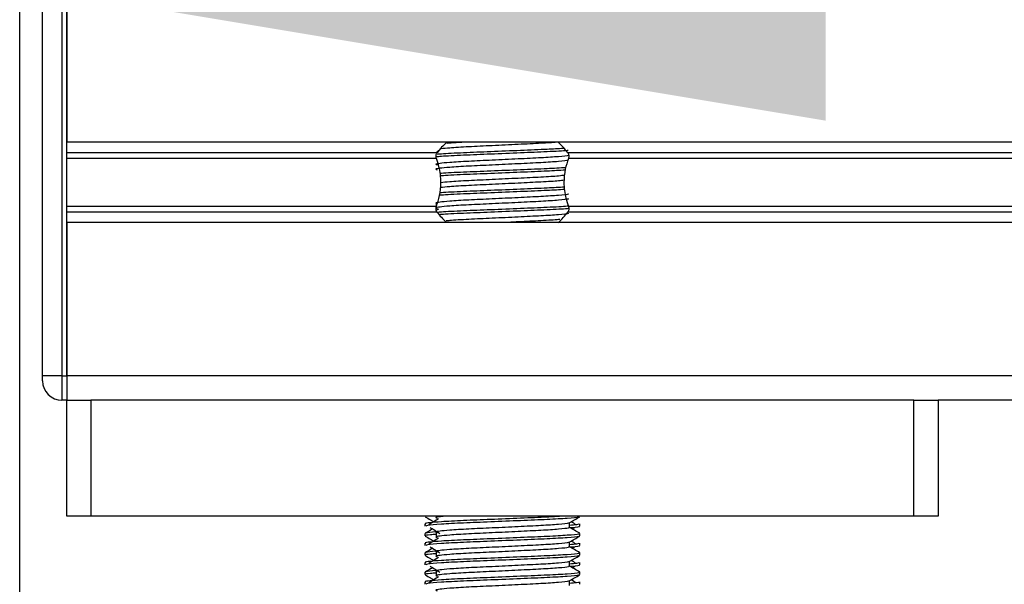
# Model space of a CAD drawing. Header units: millimetres. Extents: x 0 to 420, y 0 to 297.
# Tile 101 of 128: x 296.54 to 300.21, y 197.64 to 199.74. Entities that reach past the tile are written whole.
import ezdxf

# ---------------------------------------------------------------- set-up
doc = ezdxf.new("R2010")
doc.units = ezdxf.units.MM
doc.layers.add('QUOTE', color=174, linetype='Continuous')
doc.styles.add('SLDTEXTSTYLE3', font='TXT', dxfattribs={"width": 0.75})
doc.dimstyles.new('SLDDIMSTYLE0', dxfattribs={"dimtxt": 3, "dimasz": 3, "dimexe": 0, "dimexo": 0.0625, "dimgap": 0.75, "dimtad": 1, "dimdec": 0, "dimlfac": 27.746323, "dimrnd": 1e-09, "dimzin": 12, "dimdsep": 46, "dimtxsty": 'SLDTEXTSTYLE3', "dimsah": 1, "dimcen": 0.09, "dimadec": 0, "dimazin": 3, "dimtfac": 1, "dimtdec": 3, "dimtofl": 0, "dimtmove": 0, "dimatfit": 3, "dimfxl": 0, "dimfrac": 2, "dimtolj": 1, "dimtzin": 12, "dimarcsym": 0})

# ---------------------------------------------------------------- blocks, each defined once
blk = doc.blocks.new('_D')
at = {"layer": 'QUOTE'}
for p, q in [((296.5401, 196.8491), (296.5401, 201.868)), ((319.39, 196.8491), (319.39, 201.868)), ((296.5401, 199.868), (319.39, 199.868))]:
    blk.add_line(p, q, dxfattribs=at)
for points in [[(296.5401, 199.868), (299.5401, 199.368), (299.5401, 200.368)], [(319.39, 199.868), (316.39, 200.368), (316.39, 199.368)]]:
    blk.add_solid(points, dxfattribs=at)
at = {"layer": 'QUOTE', "insert": (304.6401, 203.7352), "char_height": 3, "attachment_point": 1, "style": 'SLDTEXTSTYLE3'}
blk.add_mtext('634', dxfattribs=at)

msp = doc.modelspace()

# ---------------------------------------------------------------- linework, layer by layer
at = {"color": 7, "linetype": 'Continuous', "lineweight": 25}
for p, q in [((296.6252, 198.41713), (296.6252, 199.85876)), ((296.69728, 199.85876), (296.69728, 198.41713)), ((296.7153, 199.85876), (296.7153, 199.28751)), ((296.7153, 198.41713), (296.7153, 199.85876)), ((322.80885, 199.28751), (296.7153, 199.28751)), ((298.09386, 199.24844), (296.7153, 199.24844)), ((298.09963, 199.25511), (298.09323, 199.25119)), ((320.94374, 199.24844), (298.58042, 199.24844)), ((298.09128, 199.22775), (296.7153, 199.22775)), ((320.94115, 199.22775), (298.583, 199.22775)), ((298.09031, 199.05885), (298.09031, 199.04437)), ((298.09128, 199.04813), (296.7153, 199.04813)), ((298.09386, 199.02744), (296.7153, 199.02744)), ((298.09963, 199.03886), (298.09197, 199.03417)), ((320.94374, 199.02744), (298.58042, 199.02744)), ((320.94115, 199.04813), (298.583, 199.04813)), ((322.80885, 198.98837), (296.7153, 198.98837)), ((296.7153, 198.98837), (296.7153, 198.41713)), ((296.6252, 198.39911), (296.6252, 198.41713)), ((296.69728, 198.41713), (296.6252, 198.41713)), ((296.69728, 198.41713), (296.7153, 198.41713)), ((296.69728, 198.41713), (296.69728, 198.32703)), ((322.80885, 198.41713), (296.7153, 198.41713)), ((296.7153, 198.41713), (296.7153, 198.32703)), ((296.7153, 198.41713), (296.7153, 198.32703)), ((296.7153, 198.32703), (296.69728, 198.32703)), ((296.7153, 197.89454), (296.7153, 198.32703)), ((296.7153, 198.32703), (296.80541, 198.32703)), ((296.80541, 198.32703), (296.80541, 197.89454)), ((299.86887, 198.32703), (296.80541, 198.32703)), ((299.86887, 197.89454), (299.86887, 198.32703)), ((299.86887, 198.32703), (299.95898, 198.32703)), ((319.56518, 198.32703), (299.95898, 198.32703)), ((299.95898, 198.32703), (299.95898, 197.89454)), ((296.80541, 197.89454), (296.7153, 197.89454)), ((299.86887, 197.89454), (296.80541, 197.89454)), ((298.04881, 197.89454), (298.04881, 197.89357)), ((298.09031, 197.89454), (298.09031, 197.88752)), ((298.62547, 197.89357), (298.62547, 197.89454)), ((299.95898, 197.89454), (299.86887, 197.89454)), ((298.04881, 197.86653), (298.04881, 197.85755)), ((298.58645, 197.85309), (298.58645, 197.87066)), ((298.59685, 197.84744), (298.60649, 197.85335)), ((298.62547, 197.85755), (298.62547, 197.86653)), ((298.04881, 197.83048), (298.04881, 197.82149)), ((298.09031, 197.83346), (298.09031, 197.81544)), ((298.62547, 197.82149), (298.62547, 197.83048)), ((298.04881, 197.79445), (298.04881, 197.78547)), ((298.58645, 197.78101), (298.58645, 197.79858)), ((298.59685, 197.77536), (298.60649, 197.78127)), ((298.62547, 197.78547), (298.62547, 197.79445)), ((298.04881, 197.7584), (298.04881, 197.74941)), ((298.09031, 197.76138), (298.09031, 197.74336)), ((298.62547, 197.74941), (298.62547, 197.7584)), ((298.04881, 197.72237), (298.04881, 197.71338)), ((298.58645, 197.70892), (298.58645, 197.7265)), ((298.59685, 197.70328), (298.60649, 197.70919)), ((298.62547, 197.71338), (298.62547, 197.72237)), ((298.04881, 197.68632), (298.04881, 197.67733)), ((298.09031, 197.6893), (298.09031, 197.67128)), ((298.62547, 197.67733), (298.62547, 197.68632)), ((298.04881, 197.65029), (298.04881, 197.6413)), ((298.58645, 197.63684), (298.58645, 197.65442)), ((298.62547, 197.6413), (298.62547, 197.65029))]:
    msp.add_line(p, q, dxfattribs=at)
for centre, radius, start, end in [((298.33714, 199.06226), 0.30635, 132.66793, 142.57212), ((298.33714, 199.06226), 0.30635, 37.42788, 47.33207), ((298.33714, 199.21363), 0.30635, 217.42788, 226.78945), ((298.33714, 199.21363), 0.30635, 312.66793, 322.57212), ((296.69728, 198.39911), 0.07208, 180, 270)]:
    msp.add_arc(centre, radius, start, end, dxfattribs=at)
for points, knots in [([(298.54081, 199.28758), (298.52217, 199.28626), (298.48341, 199.28351), (298.39564, 199.27945), (298.29967, 199.27468), (298.20895, 199.27071), (298.14263, 199.26675), (298.11916, 199.26423), (298.10984, 199.26323)], [0, 0, 0, 0, 0.1645772, 0.3423508, 0.5251783, 0.700979, 0.8811979, 1, 1, 1, 1]), ([(298.19343, 199.28751), (298.17345, 199.28644), (298.14821, 199.28507), (298.13446, 199.28366), (298.13159, 199.28336)], [0, 0, 0, 0, 0.7912827, 1, 1, 1, 1]), ([(298.09128, 199.22775), (298.09116, 199.22809), (298.09046, 199.23011), (298.08976, 199.2341), (298.09003, 199.23948), (298.0913, 199.2442), (298.09278, 199.24699), (298.09374, 199.24828), (298.09386, 199.24844)], [0, 0, 0, 0, 0.0508548, 0.3030287, 0.5240656, 0.7365591, 0.9653107, 1, 1, 1, 1]), ([(298.58148, 199.25672), (298.58046, 199.2566), (298.56626, 199.25498), (298.50453, 199.25211), (298.40606, 199.24791), (298.29325, 199.24315), (298.18986, 199.23917), (298.11729, 199.2356), (298.09621, 199.23349), (298.09021, 199.23289)], [0, 0, 0, 0, 0.0140301, 0.1956147, 0.3770176, 0.5635719, 0.7429639, 0.9268594, 1, 1, 1, 1]), ([(298.5641, 199.26457), (298.54511, 199.26341), (298.50273, 199.26082), (298.40474, 199.25693), (298.29366, 199.25216), (298.18952, 199.24818), (298.12118, 199.24477), (298.09914, 199.24281), (298.09416, 199.24237)], [0, 0, 0, 0, 0.1579394, 0.3525509, 0.5526889, 0.7451431, 0.9424287, 1, 1, 1, 1]), ([(298.58042, 199.24844), (298.5807, 199.24805), (298.58188, 199.24642), (298.58354, 199.24278), (298.58451, 199.23732), (298.58429, 199.23201), (298.58341, 199.22912), (298.583, 199.22775)], [0, 0, 0, 0, 0.07866572, 0.32957984, 0.58180241, 0.80288201, 1, 1, 1, 1]), ([(298.58203, 199.2397), (298.58233, 199.2393), (298.58365, 199.23749), (298.54971, 199.23378), (298.48453, 199.22958), (298.39592, 199.22538), (298.2997, 199.22063), (298.20858, 199.21664), (298.14124, 199.21255), (298.10243, 199.20863), (298.08431, 199.20575), (298.09138, 199.20381), (298.09452, 199.20295)], [0, 0, 0, 0, 0.0351066, 0.1561349, 0.2739528, 0.3916527, 0.5126988, 0.6290926, 0.7484115, 0.8401345, 0.9287498, 1, 1, 1, 1]), ([(298.58214, 199.22258), (298.58293, 199.22188), (298.5853, 199.21979), (298.55021, 199.21576), (298.4844, 199.21156), (298.39596, 199.20736), (298.29969, 199.2026), (298.20858, 199.19862), (298.14124, 199.19453), (298.10243, 199.19061), (298.08431, 199.18774), (298.09137, 199.18579), (298.09451, 199.18493)], [0, 0, 0, 0, 0.059132, 0.1771634, 0.2920638, 0.4068492, 0.5248979, 0.6384095, 0.7547738, 0.8442256, 0.9306466, 1, 1, 1, 1]), ([(298.09128, 199.04813), (298.09565, 199.06148), (298.10483, 199.08949), (298.11045, 199.14126), (298.10404, 199.18975), (298.09474, 199.21745), (298.09128, 199.22775)], [0, 0, 0, 0, 0.2384824, 0.5002133, 0.8142029, 1, 1, 1, 1]), ([(298.583, 199.22775), (298.57863, 199.2144), (298.56945, 199.1864), (298.56383, 199.13463), (298.57024, 199.08614), (298.57955, 199.05843), (298.583, 199.04813)], [0, 0, 0, 0, 0.2384824, 0.5002133, 0.8142029, 1, 1, 1, 1]), ([(298.57296, 199.19299), (298.55132, 199.19166), (298.50639, 199.18891), (298.40489, 199.18485), (298.29349, 199.18008), (298.19003, 199.1761), (298.12553, 199.17297), (298.10601, 199.17129), (298.1041, 199.17113)], [0, 0, 0, 0, 0.18331591, 0.38055047, 0.58338592, 0.77843404, 0.97837864, 1, 1, 1, 1]), ([(298.57086, 199.18386), (298.54985, 199.18257), (298.50551, 199.17986), (298.40491, 199.17584), (298.29332, 199.17106), (298.19068, 199.16709), (298.12438, 199.16397), (298.10676, 199.16232), (298.10523, 199.16218)], [0, 0, 0, 0, 0.1792693, 0.3781057, 0.5825884, 0.7792206, 0.980789, 1, 1, 1, 1]), ([(298.56691, 199.14645), (298.56087, 199.14554), (298.54481, 199.14311), (298.48316, 199.13947), (298.39632, 199.13528), (298.29952, 199.13052), (298.20892, 199.12654), (298.14097, 199.12247), (298.11658, 199.11983), (298.10624, 199.11871)], [0, 0, 0, 0, 0.0944898, 0.2513541, 0.4080614, 0.5692237, 0.724192, 0.8830549, 1, 1, 1, 1]), ([(298.56884, 199.16472), (298.56231, 199.16372), (298.54584, 199.16121), (298.48324, 199.15749), (298.3963, 199.1533), (298.29951, 199.14854), (298.20896, 199.14456), (298.14186, 199.14055), (298.11796, 199.13798), (298.10816, 199.13692)], [0, 0, 0, 0, 0.1028709, 0.2594114, 0.4157952, 0.5766249, 0.7312733, 0.8898082, 1, 1, 1, 1]), ([(298.58203, 199.09554), (298.58233, 199.09513), (298.58365, 199.09332), (298.54971, 199.08961), (298.48453, 199.08542), (298.39592, 199.08122), (298.2997, 199.07646), (298.20858, 199.07247), (298.14124, 199.06838), (298.10243, 199.06447), (298.08431, 199.06159), (298.09138, 199.05965), (298.09452, 199.05878)], [0, 0, 0, 0, 0.0351066, 0.1561349, 0.2739528, 0.3916527, 0.5126988, 0.6290926, 0.7484115, 0.8401345, 0.9287498, 1, 1, 1, 1]), ([(298.56931, 199.11169), (298.54875, 199.11043), (298.50487, 199.10775), (298.40488, 199.10375), (298.29337, 199.09898), (298.19052, 199.09501), (298.12345, 199.09183), (298.10536, 199.09011), (298.10319, 199.08991)], [0, 0, 0, 0, 0.1744293, 0.3724463, 0.5760865, 0.7719084, 0.9726462, 1, 1, 1, 1]), ([(298.56818, 199.12064), (298.54797, 199.1194), (298.50441, 199.11674), (298.40483, 199.11276), (298.29351, 199.10799), (298.19003, 199.10402), (298.12555, 199.10089), (298.10605, 199.09921), (298.10416, 199.09905)], [0, 0, 0, 0, 0.17299565, 0.37277159, 0.57822059, 0.77578192, 0.97830283, 1, 1, 1, 1]), ([(298.58214, 199.07842), (298.58293, 199.07772), (298.5853, 199.07563), (298.55021, 199.0716), (298.4844, 199.06739), (298.39596, 199.0632), (298.29969, 199.05844), (298.20858, 199.05445), (298.14124, 199.05036), (298.10243, 199.04645), (298.08431, 199.04357), (298.09137, 199.04163), (298.09451, 199.04077)], [0, 0, 0, 0, 0.059132, 0.1771634, 0.2920638, 0.4068492, 0.5248979, 0.6384095, 0.7547738, 0.8442256, 0.9306466, 1, 1, 1, 1]), ([(298.09386, 199.02744), (298.09358, 199.02783), (298.0924, 199.02947), (298.09074, 199.03311), (298.08977, 199.03857), (298.08999, 199.04387), (298.09087, 199.04677), (298.09128, 199.04813)], [0, 0, 0, 0, 0.0786657, 0.3295798, 0.5818024, 0.802882, 1, 1, 1, 1]), ([(298.58255, 199.0496), (298.5812, 199.04944), (298.56679, 199.04778), (298.50464, 199.04487), (298.40601, 199.04067), (298.29334, 199.03591), (298.18958, 199.03194), (298.12081, 199.02851), (298.09856, 199.02652), (298.09333, 199.02606)], [0, 0, 0, 0, 0.0190303, 0.2027988, 0.3863835, 0.5751814, 0.756731, 0.9428382, 1, 1, 1, 1]), ([(298.58428, 199.04078), (298.5824, 199.04056), (298.56764, 199.03883), (298.50479, 199.03586), (298.40604, 199.03166), (298.29306, 199.0269), (298.19063, 199.02293), (298.12362, 199.01976), (298.10562, 199.01806), (298.10356, 199.01786)], [0, 0, 0, 0, 0.0275356, 0.216089, 0.4044538, 0.5981677, 0.7844444, 0.9753974, 1, 1, 1, 1]), ([(298.58203, 199.02346), (298.58233, 199.02305), (298.58365, 199.02124), (298.54971, 199.01753), (298.48452, 199.01333), (298.39599, 199.00914), (298.29944, 199.00438), (298.20953, 199.0004), (298.15043, 198.997), (298.13139, 198.99504), (298.1271, 198.9946)], [0, 0, 0, 0, 0.0448324, 0.1993902, 0.3498481, 0.5001554, 0.6547358, 0.8033751, 0.9557499, 1, 1, 1, 1]), ([(298.583, 199.04813), (298.58312, 199.0478), (298.58382, 199.04578), (298.58452, 199.04178), (298.58425, 199.03641), (298.58298, 199.03169), (298.5815, 199.0289), (298.58054, 199.02761), (298.58042, 199.02744)], [0, 0, 0, 0, 0.05085477, 0.30302868, 0.52406563, 0.73655909, 0.96531074, 1, 1, 1, 1]), ([(298.55104, 199.00026), (298.54936, 199.00003), (298.53655, 198.9983), (298.48211, 198.99532), (298.40892, 198.9917), (298.35852, 198.98928), (298.33967, 198.98837)], [0, 0, 0, 0, 0.0552431, 0.4192215, 0.7828355, 1, 1, 1, 1]), ([(298.55557, 197.89454), (298.53915, 197.89354), (298.49921, 197.89112), (298.40454, 197.88738), (298.29397, 197.88261), (298.1885, 197.87862), (298.11031, 197.87453), (298.06647, 197.87061), (298.04644, 197.86826), (298.05129, 197.86686), (298.05242, 197.86653)], [0, 0, 0, 0, 0.1075546, 0.2616311, 0.4200829, 0.5724514, 0.7286449, 0.8487125, 0.9647164, 1, 1, 1, 1]), ([(298.0495, 197.89285), (298.05602, 197.88908), (298.06665, 197.88292), (298.07728, 197.87677), (298.0814, 197.87439)], [0, 0, 0, 0, 0.6131696, 1, 1, 1, 1]), ([(298.62202, 197.8928), (298.6218, 197.89235), (298.62088, 197.89049), (298.58363, 197.88676), (298.50743, 197.88255), (298.40515, 197.87836), (298.29392, 197.8736), (298.18816, 197.86961), (298.10493, 197.86515), (298.05478, 197.8609), (298.05321, 197.85854), (298.05255, 197.85755)], [0, 0, 0, 0, 0.03991172, 0.16615754, 0.28905819, 0.41183595, 0.53810024, 0.65951695, 0.7839817, 0.90969264, 1, 1, 1, 1]), ([(298.09963, 197.88556), (298.09349, 197.88179), (298.0812, 197.87427), (298.06894, 197.86675), (298.06281, 197.86298)], [0, 0, 0, 0, 0.49999, 1, 1, 1, 1]), ([(298.11869, 197.89454), (298.11377, 197.89408), (298.09659, 197.89248), (298.08478, 197.89027), (298.09152, 197.88833), (298.09451, 197.88746)], [0, 0, 0, 0, 0.182373, 0.6359785, 1, 1, 1, 1]), ([(298.58567, 197.87021), (298.59219, 197.87398), (298.60522, 197.88153), (298.61826, 197.88908), (298.62478, 197.89285)], [0, 0, 0, 0, 0.4999356, 1, 1, 1, 1]), ([(298.07743, 197.84744), (298.07459, 197.8458), (298.06524, 197.84039), (298.05588, 197.83497), (298.04936, 197.8312)], [0, 0, 0, 0, 0.3033381, 1, 1, 1, 1]), ([(298.06779, 197.85335), (298.07393, 197.84959), (298.08622, 197.84207), (298.09848, 197.83454), (298.10461, 197.83078)], [0, 0, 0, 0, 0.5000113, 1, 1, 1, 1]), ([(298.58203, 197.87015), (298.58233, 197.86975), (298.58365, 197.86794), (298.54971, 197.86423), (298.48453, 197.86003), (298.39592, 197.85583), (298.2997, 197.85107), (298.20858, 197.84709), (298.14124, 197.84299), (298.10243, 197.83908), (298.08431, 197.8362), (298.09138, 197.83426), (298.09452, 197.83339)], [0, 0, 0, 0, 0.0351066, 0.1561349, 0.2739528, 0.3916527, 0.5126988, 0.6290926, 0.7484115, 0.8401345, 0.9287498, 1, 1, 1, 1]), ([(298.58214, 197.85303), (298.58293, 197.85233), (298.5853, 197.85024), (298.55021, 197.84621), (298.4844, 197.84201), (298.39596, 197.83781), (298.29969, 197.83305), (298.20858, 197.82907), (298.14124, 197.82497), (298.10243, 197.82106), (298.08431, 197.81818), (298.09137, 197.81624), (298.09451, 197.81538)], [0, 0, 0, 0, 0.059132, 0.1771634, 0.2920638, 0.4068492, 0.5248979, 0.6384095, 0.7547738, 0.8442256, 0.9306466, 1, 1, 1, 1]), ([(298.62186, 197.86653), (298.62202, 197.86546), (298.6223, 197.86363), (298.59686, 197.86165), (298.58645, 197.86084)], [0, 0, 0, 0, 0.5906829, 1, 1, 1, 1]), ([(298.62492, 197.8312), (298.6184, 197.83497), (298.60558, 197.84239), (298.59276, 197.84981), (298.58645, 197.85346)], [0, 0, 0, 0, 0.50836813, 1, 1, 1, 1]), ([(298.62173, 197.85755), (298.62278, 197.85721), (298.62817, 197.85548), (298.61429, 197.85333), (298.58912, 197.85172), (298.58722, 197.8516)], [0, 0, 0, 0, 0.1837303, 0.9385556, 1, 1, 1, 1]), ([(298.61147, 197.86298), (298.60534, 197.86675), (298.59915, 197.87055), (298.59295, 197.87435), (298.59288, 197.87439)], [0, 0, 0, 0, 0.9898318, 1, 1, 1, 1]), ([(298.62048, 197.83048), (298.62137, 197.82979), (298.62408, 197.8277), (298.58353, 197.82369), (298.50745, 197.81948), (298.40517, 197.81529), (298.29381, 197.81053), (298.18855, 197.80654), (298.1103, 197.80245), (298.06648, 197.79853), (298.04644, 197.79618), (298.05129, 197.79478), (298.05242, 197.79445)], [0, 0, 0, 0, 0.0610772, 0.1845123, 0.3046768, 0.4247211, 0.5481742, 0.6668878, 0.7885815, 0.8821287, 0.9725098, 1, 1, 1, 1]), ([(298.0495, 197.82077), (298.05602, 197.81699), (298.06665, 197.81084), (298.07728, 197.80469), (298.0814, 197.8023)], [0, 0, 0, 0, 0.6131696, 1, 1, 1, 1]), ([(298.09031, 197.82732), (298.08265, 197.82676), (298.05909, 197.82503), (298.04785, 197.8232), (298.05058, 197.82181), (298.05121, 197.82149)], [0, 0, 0, 0, 0.2705432, 0.831179, 1, 1, 1, 1]), ([(298.08871, 197.83639), (298.07311, 197.83506), (298.04913, 197.83302), (298.0526, 197.83114), (298.0538, 197.83048)], [0, 0, 0, 0, 0.6510435, 1, 1, 1, 1]), ([(298.62202, 197.82072), (298.6218, 197.82027), (298.62088, 197.81841), (298.58363, 197.81467), (298.50743, 197.81047), (298.40515, 197.80628), (298.29392, 197.80152), (298.18816, 197.79753), (298.10493, 197.79307), (298.05478, 197.78882), (298.05321, 197.78645), (298.05255, 197.78547)], [0, 0, 0, 0, 0.0399117, 0.1661575, 0.2890582, 0.4118359, 0.5381002, 0.6595169, 0.7839817, 0.9096926, 1, 1, 1, 1]), ([(298.09963, 197.81347), (298.09349, 197.80971), (298.0812, 197.80219), (298.06894, 197.79466), (298.06281, 197.7909)], [0, 0, 0, 0, 0.49999, 1, 1, 1, 1]), ([(298.58567, 197.79813), (298.59219, 197.8019), (298.60522, 197.80945), (298.61826, 197.81699), (298.62478, 197.82077)], [0, 0, 0, 0, 0.4999356, 1, 1, 1, 1]), ([(298.07743, 197.77536), (298.07459, 197.77372), (298.06524, 197.7683), (298.05588, 197.76289), (298.04936, 197.75912)], [0, 0, 0, 0, 0.3033381, 1, 1, 1, 1]), ([(298.06779, 197.78127), (298.07393, 197.77751), (298.08622, 197.76998), (298.09848, 197.76246), (298.10461, 197.7587)], [0, 0, 0, 0, 0.5000113, 1, 1, 1, 1]), ([(298.58203, 197.79807), (298.58233, 197.79766), (298.58365, 197.79585), (298.54971, 197.79214), (298.48453, 197.78795), (298.39592, 197.78375), (298.2997, 197.77899), (298.20858, 197.77501), (298.14124, 197.77091), (298.10243, 197.767), (298.08431, 197.76412), (298.09138, 197.76218), (298.09452, 197.76131)], [0, 0, 0, 0, 0.0351066, 0.1561349, 0.2739528, 0.3916527, 0.5126988, 0.6290926, 0.7484115, 0.8401345, 0.9287498, 1, 1, 1, 1]), ([(298.58214, 197.78095), (298.58293, 197.78025), (298.5853, 197.77816), (298.55021, 197.77413), (298.4844, 197.76992), (298.39596, 197.76573), (298.29969, 197.76097), (298.20858, 197.75699), (298.14124, 197.75289), (298.10243, 197.74898), (298.08431, 197.7461), (298.09137, 197.74416), (298.09451, 197.7433)], [0, 0, 0, 0, 0.059132, 0.1771634, 0.2920638, 0.4068492, 0.5248979, 0.6384095, 0.7547738, 0.8442256, 0.9306466, 1, 1, 1, 1]), ([(298.62186, 197.79445), (298.62202, 197.79337), (298.6223, 197.79155), (298.59686, 197.78957), (298.58645, 197.78876)], [0, 0, 0, 0, 0.5906829, 1, 1, 1, 1]), ([(298.62492, 197.75912), (298.6184, 197.76289), (298.60558, 197.77031), (298.59276, 197.77773), (298.58645, 197.78138)], [0, 0, 0, 0, 0.5083681, 1, 1, 1, 1]), ([(298.62173, 197.78547), (298.62278, 197.78513), (298.62817, 197.7834), (298.61429, 197.78125), (298.58912, 197.77964), (298.58722, 197.77952)], [0, 0, 0, 0, 0.1837303, 0.9385556, 1, 1, 1, 1]), ([(298.61147, 197.7909), (298.60534, 197.79466), (298.59915, 197.79847), (298.59295, 197.80227), (298.59288, 197.8023)], [0, 0, 0, 0, 0.9898318, 1, 1, 1, 1]), ([(298.62048, 197.7584), (298.62137, 197.75771), (298.62408, 197.75562), (298.58353, 197.75161), (298.50745, 197.7474), (298.40517, 197.7432), (298.29381, 197.73845), (298.18855, 197.73446), (298.1103, 197.73037), (298.06648, 197.72645), (298.04644, 197.72409), (298.05129, 197.72269), (298.05242, 197.72237)], [0, 0, 0, 0, 0.0610772, 0.18451233, 0.30467677, 0.42472105, 0.54817425, 0.66688778, 0.78858149, 0.88212869, 0.97250981, 1, 1, 1, 1]), ([(298.0495, 197.74869), (298.05602, 197.74491), (298.06665, 197.73876), (298.07728, 197.7326), (298.0814, 197.73022)], [0, 0, 0, 0, 0.6131696, 1, 1, 1, 1]), ([(298.09031, 197.75524), (298.08265, 197.75467), (298.05909, 197.75295), (298.04785, 197.75112), (298.05058, 197.74973), (298.05121, 197.74941)], [0, 0, 0, 0, 0.2705432, 0.831179, 1, 1, 1, 1]), ([(298.08871, 197.7643), (298.07311, 197.76298), (298.04913, 197.76094), (298.0526, 197.75906), (298.0538, 197.7584)], [0, 0, 0, 0, 0.6510435, 1, 1, 1, 1]), ([(298.62202, 197.74864), (298.6218, 197.74819), (298.62088, 197.74633), (298.58363, 197.74259), (298.50743, 197.73839), (298.40515, 197.73419), (298.29392, 197.72944), (298.18816, 197.72545), (298.10493, 197.72099), (298.05478, 197.71674), (298.05321, 197.71437), (298.05255, 197.71338)], [0, 0, 0, 0, 0.0399117, 0.1661575, 0.2890582, 0.4118359, 0.5381002, 0.6595169, 0.7839817, 0.9096926, 1, 1, 1, 1]), ([(298.09963, 197.74139), (298.09349, 197.73763), (298.0812, 197.73011), (298.06894, 197.72258), (298.06281, 197.71882)], [0, 0, 0, 0, 0.49999, 1, 1, 1, 1]), ([(298.58567, 197.72605), (298.59219, 197.72982), (298.60522, 197.73737), (298.61826, 197.74491), (298.62478, 197.74869)], [0, 0, 0, 0, 0.4999356, 1, 1, 1, 1]), ([(298.07743, 197.70328), (298.07459, 197.70164), (298.06524, 197.69622), (298.05588, 197.69081), (298.04936, 197.68704)], [0, 0, 0, 0, 0.3033381, 1, 1, 1, 1]), ([(298.06779, 197.70919), (298.07393, 197.70543), (298.08622, 197.6979), (298.09848, 197.69038), (298.10461, 197.68661)], [0, 0, 0, 0, 0.5000113, 1, 1, 1, 1]), ([(298.58203, 197.72599), (298.58233, 197.72558), (298.58365, 197.72377), (298.54971, 197.72006), (298.48453, 197.71587), (298.39592, 197.71167), (298.2997, 197.70691), (298.20858, 197.70292), (298.14124, 197.69883), (298.10243, 197.69492), (298.08431, 197.69204), (298.09138, 197.6901), (298.09452, 197.68923)], [0, 0, 0, 0, 0.0351066, 0.1561349, 0.2739528, 0.3916527, 0.5126988, 0.6290926, 0.7484115, 0.8401345, 0.9287498, 1, 1, 1, 1]), ([(298.58214, 197.70887), (298.58293, 197.70817), (298.5853, 197.70608), (298.55021, 197.70205), (298.4844, 197.69784), (298.39596, 197.69365), (298.29969, 197.68889), (298.20858, 197.6849), (298.14124, 197.68081), (298.10243, 197.6769), (298.08431, 197.67402), (298.09137, 197.67208), (298.09451, 197.67122)], [0, 0, 0, 0, 0.059132, 0.1771634, 0.2920638, 0.4068492, 0.5248979, 0.6384095, 0.7547738, 0.8442256, 0.9306466, 1, 1, 1, 1]), ([(298.62186, 197.72237), (298.62202, 197.72129), (298.6223, 197.71947), (298.59686, 197.71749), (298.58645, 197.71668)], [0, 0, 0, 0, 0.5906829, 1, 1, 1, 1]), ([(298.62492, 197.68704), (298.6184, 197.69081), (298.60558, 197.69823), (298.59276, 197.70565), (298.58645, 197.7093)], [0, 0, 0, 0, 0.5083681, 1, 1, 1, 1]), ([(298.62173, 197.71338), (298.62278, 197.71305), (298.62817, 197.71132), (298.61429, 197.70917), (298.58912, 197.70756), (298.58722, 197.70744)], [0, 0, 0, 0, 0.1837303, 0.9385556, 1, 1, 1, 1]), ([(298.61147, 197.71882), (298.60534, 197.72258), (298.59915, 197.72638), (298.59295, 197.73018), (298.59288, 197.73022)], [0, 0, 0, 0, 0.9898318, 1, 1, 1, 1]), ([(298.62048, 197.68632), (298.62137, 197.68563), (298.62408, 197.68354), (298.58353, 197.67952), (298.50745, 197.67532), (298.40517, 197.67112), (298.29381, 197.66636), (298.18855, 197.66238), (298.1103, 197.65829), (298.06648, 197.65437), (298.04644, 197.65201), (298.05129, 197.65061), (298.05242, 197.65029)], [0, 0, 0, 0, 0.0610772, 0.1845123, 0.3046768, 0.4247211, 0.5481742, 0.6668878, 0.7885815, 0.8821287, 0.9725098, 1, 1, 1, 1]), ([(298.0495, 197.6766), (298.05602, 197.67283), (298.06665, 197.66668), (298.07728, 197.66052), (298.0814, 197.65814)], [0, 0, 0, 0, 0.61316957, 1, 1, 1, 1]), ([(298.09031, 197.68315), (298.08265, 197.68259), (298.05909, 197.68087), (298.04785, 197.67904), (298.05058, 197.67765), (298.05121, 197.67733)], [0, 0, 0, 0, 0.2705432, 0.831179, 1, 1, 1, 1]), ([(298.08871, 197.69222), (298.07311, 197.6909), (298.04913, 197.68885), (298.0526, 197.68697), (298.0538, 197.68632)], [0, 0, 0, 0, 0.6510435, 1, 1, 1, 1]), ([(298.62202, 197.67656), (298.6218, 197.67611), (298.62088, 197.67425), (298.58363, 197.67051), (298.50743, 197.66631), (298.40515, 197.66211), (298.29392, 197.65735), (298.18816, 197.65337), (298.10493, 197.64891), (298.05478, 197.64466), (298.05321, 197.64229), (298.05255, 197.6413)], [0, 0, 0, 0, 0.03991172, 0.16615754, 0.28905819, 0.41183595, 0.53810024, 0.65951695, 0.7839817, 0.90969264, 1, 1, 1, 1]), ([(298.09963, 197.66931), (298.09349, 197.66555), (298.0812, 197.65803), (298.06894, 197.6505), (298.06281, 197.64674)], [0, 0, 0, 0, 0.49999, 1, 1, 1, 1]), ([(298.58567, 197.65396), (298.59219, 197.65774), (298.60522, 197.66529), (298.61826, 197.67283), (298.62478, 197.6766)], [0, 0, 0, 0, 0.4999356, 1, 1, 1, 1]), ([(298.58203, 197.65391), (298.58233, 197.6535), (298.58365, 197.65169), (298.54971, 197.64798), (298.48453, 197.64378), (298.39592, 197.63959), (298.2997, 197.63483), (298.20858, 197.63084), (298.14124, 197.62675), (298.10243, 197.62284), (298.08431, 197.61996), (298.09138, 197.61802), (298.09452, 197.61715)], [0, 0, 0, 0, 0.0351066, 0.1561349, 0.2739528, 0.3916527, 0.5126988, 0.6290926, 0.7484115, 0.8401345, 0.9287498, 1, 1, 1, 1]), ([(298.62186, 197.65029), (298.62202, 197.64921), (298.6223, 197.64739), (298.59686, 197.64541), (298.58645, 197.6446)], [0, 0, 0, 0, 0.5906829, 1, 1, 1, 1]), ([(298.61147, 197.64674), (298.60534, 197.6505), (298.59915, 197.6543), (298.59295, 197.6581), (298.59288, 197.65814)], [0, 0, 0, 0, 0.9898318, 1, 1, 1, 1])]:
    msp.add_open_spline(points, degree=3, knots=knots, dxfattribs=at)

# ---------------------------------------------------------------- dimensions: what is measured, and where the dimension line sits
at = {"layer": 'QUOTE'}
dim = msp.add_linear_dim(base=(319.39, 199.86801), p1=(296.54012, 194.84909), p2=(319.39, 194.84909), dimstyle='SLDDIMSTYLE0', dxfattribs=at)
dim.commit()
dim.dimension.update_dxf_attribs({"geometry": '_D', "text_midpoint": (307.96506, 199.86801), "dimtype": 160})

doc.saveas('drawing.dxf')
